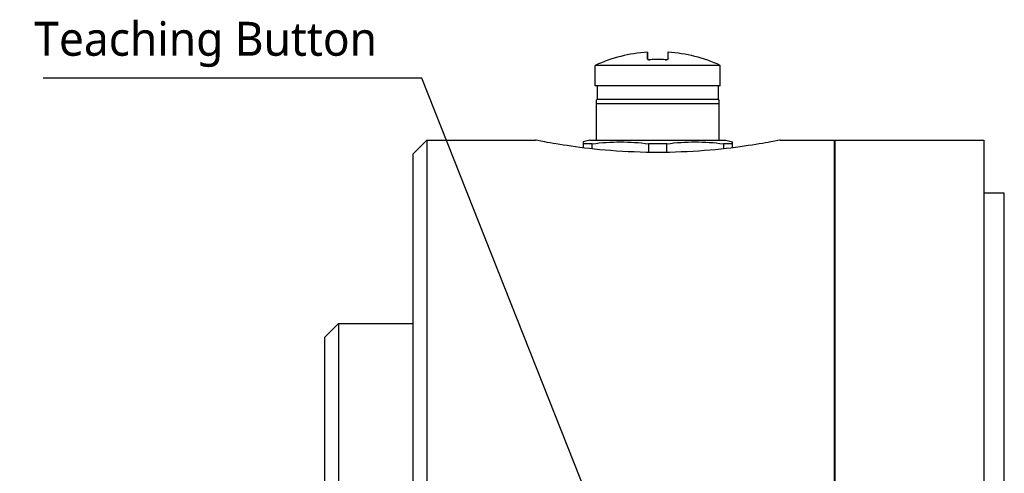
# Model space of a CAD drawing. Header units: millimetres. Extents: x 0 to 4378, y 0 to 2376.
# Tile 137 of 211: x 3582 to 3654, y 157 to 190. Entities that reach past the tile are written whole.
import ezdxf

# ---------------------------------------------------------------- set-up
doc = ezdxf.new("R2010")
doc.units = ezdxf.units.MM
doc.header["$LTSCALE"] = 0.2
doc.styles.add('Rainbow-2.5 Style', font='malgunsl.ttf')
doc.dimstyles.new('Rainbow-2.5 Style$7', dxfattribs={"dimtxt": 2.5, "dimasz": 2.5, "dimexe": 1, "dimexo": 1, "dimgap": 1, "dimtad": 1, "dimdsep": 46, "dimtxsty": 'Rainbow-2.5 Style', "dimcen": 0, "dimclrd": 251, "dimclre": 251, "dimclrt": 7, "dimazin": 3, "dimtp": 0.1, "dimtm": 0.1, "dimtfac": 0.71, "dimtmove": 0, "dimatfit": 3, "dimfxl": 1, "dimlwd": -1, "dimlwe": -1, "dimarcsym": 1})

# ---------------------------------------------------------------- blocks, each defined once
blk = doc.blocks.new('A$Ca2ede1ea')
for p, q in [((22.739, 51.474), (22.739, 50.969)), ((22.75, 50.959), (22.75, 51.464)), ((24.25, 51.464), (24.25, 50.959)), ((24.261, 50.969), (24.261, 51.474)), ((22.95, 50.914), (22.949, 50.914)), ((24.05, 50.914), (24.051, 50.914)), ((28.1, 50.5), (18.9, 50.5)), ((18.9, 49), (18.9, 50.5)), ((28.1, 49), (28.1, 50.5)), ((28.1, 49), (18.9, 49)), ((19.05, 49), (19.05, 48)), ((27.95, 49), (27.95, 48)), ((19.05, 48), (19, 47.971)), ((19, 47.682), (19, 47.971)), ((27.95, 48), (19.05, 48)), ((27.95, 48), (28, 47.971)), ((28, 47.971), (28, 47.682)), ((19, 45), (19, 47.682)), ((19, 47.682), (28, 47.682)), ((28, 47.682), (28, 45)), ((5.5, 44), (6.5, 45)), ((6.5, 45), (6.5, -45)), ((6.5, 45), (14.5, 45)), ((18.5, 45), (18, 44.866)), ((18.5, 45), (19, 45)), ((19, 45), (28, 45)), ((28, 45), (28.5, 45)), ((28.5, 45), (29, 44.866)), ((32.5, 45), (36.5, 45)), ((36.5, -45), (36.5, 45)), ((36.55, -45), (36.55, 45)), ((36.55, 45), (47.5, 45)), ((47.5, 45), (47.5, -45)), ((18, 44.866), (18, 44.732)), ((18.673, 44.732), (18, 44.732)), ((18, 44.732), (18, 44.433)), ((18.673, 44.354), (18.673, 44.732)), ((24.173, 44.732), (22.827, 44.732)), ((22.827, 44.732), (22.827, 44.096)), ((24.173, 44.096), (24.173, 44.732)), ((29, 44.732), (28.327, 44.732)), ((28.327, 44.732), (28.327, 44.354)), ((29, 44.732), (29, 44.866)), ((29, 44.433), (29, 44.732)), ((5.5, -44), (5.5, 44)), ((36.5, 43), (36.55, 43)), ((49, 41.1), (47.5, 41.1)), ((49, -41.1), (49, 41.1)), ((-1, 30.5), (0, 31.5)), ((0, 31.5), (0, -31.5)), ((0, 31.5), (5.5, 31.5)), ((-1, -30.5), (-1, 30.5))]:
    blk.add_line(p, q)
for centre, radius, start, end in [((23.5, 40.42), 11.08, 93.93668, 114.52955), ((22.74, 51.464), 0.01, 0, 93.93668), ((24.26, 51.464), 0.01, 86.06332, 180), ((23.5, 40.42), 11.08, 65.47045, 86.06332), ((23.5, 40.42), 10.509, 86.99707, 93.00293), ((23.5, 40.42), 10.508, 86.99707, 93.00293)]:
    blk.add_arc(centre, radius, start, end)
for centre, major_axis, start_param, end_param in [((22.74, 50.959), (0.01, 0), 0, 1.639504), ((24.26, 50.959), (-0.01, 0), 4.643681, 6.283185)]:
    blk.add_ellipse(centre, major_axis=major_axis, ratio=0.954313, start_param=start_param, end_param=end_param)
for points in [[(22.95, 50.914), (22.838, 50.908), (22.739, 50.935), (22.739, 50.969)], [(24.173, 44.732), (24.866, 44.818), (26.25, 44.914), (27.634, 44.818), (28.327, 44.732)]]:
    blk.add_open_spline(points, degree=3)
for points, knots in [([(22.75, 50.959), (22.75, 50.956), (22.751, 50.953), (22.758, 50.946), (22.763, 50.942), (22.777, 50.934), (22.789, 50.93), (22.817, 50.922), (22.833, 50.919), (22.869, 50.915), (22.89, 50.914), (22.923, 50.913), (22.936, 50.914), (22.949, 50.914)], [0, 0, 0, 0, 0.00580562, 0.00580562, 0.0102682, 0.0102682, 0.01640108, 0.01640108, 0.02253466, 0.02253466, 0.02889523, 0.02889523, 0.0328072, 0.0328072, 0.0328072, 0.0328072]), ([(24.261, 50.969), (24.261, 50.946), (24.22, 50.926), (24.155, 50.917), (24.135, 50.915), (24.113, 50.913), (24.09, 50.913), (24.077, 50.913), (24.064, 50.913), (24.05, 50.914)], [0, 0, 0, 0, 0.673247, 0.673247, 0.673247, 0.882394, 0.882394, 0.882394, 1, 1, 1, 1]), ([(24.051, 50.914), (24.072, 50.913), (24.094, 50.913), (24.133, 50.915), (24.152, 50.917), (24.186, 50.923), (24.201, 50.927), (24.225, 50.935), (24.235, 50.94), (24.246, 50.949), (24.249, 50.953), (24.25, 50.958), (24.25, 50.958), (24.25, 50.959)], [0, 0, 0, 0, 0.0064064, 0.0064064, 0.01259181, 0.01259181, 0.01885987, 0.01885987, 0.02520537, 0.02520537, 0.03115556, 0.03115556, 0.03278591, 0.03278591, 0.03278591, 0.03278591]), ([(24.051, 50.914), (24.072, 50.913), (24.094, 50.913), (24.134, 50.915), (24.152, 50.917), (24.186, 50.923), (24.201, 50.927), (24.225, 50.935), (24.235, 50.94), (24.246, 50.949), (24.249, 50.953), (24.25, 50.958), (24.25, 50.959), (24.25, 50.959)], [0, 0, 0, 0, 0.00643729, 0.00643729, 0.01263358, 0.01263358, 0.01889003, 0.01889003, 0.02522755, 0.02522755, 0.0311845, 0.0311845, 0.0327887, 0.0327887, 0.0327887, 0.0327887]), ([(32.5, 45), (32.5, 45), (32.273, 44.953), (31.353, 44.783), (30.661, 44.662), (29.067, 44.434), (28.057, 44.312), (25.84, 44.139), (24.633, 44.091), (22.367, 44.091), (21.16, 44.139), (18.943, 44.312), (17.933, 44.434), (16.339, 44.662), (15.647, 44.783), (14.727, 44.953), (14.5, 45), (14.5, 45)], [1.360025, 1.360025, 1.360025, 1.360025, 1.700021, 1.700021, 2.040018, 2.040018, 2.380034, 2.380034, 2.72005, 2.72005, 3.060065, 3.060065, 3.400081, 3.400081, 3.740078, 3.740078, 4.080074, 4.080074, 4.080074, 4.080074]), ([(18.673, 44.732), (19.366, 44.818), (20.063, 44.866), (21.447, 44.866), (22.138, 44.817), (22.827, 44.732)], [0, 0, 0, 0, 0.5, 0.5, 1, 1, 1, 1])]:
    blk.add_open_spline(points, degree=3, knots=knots)

msp = doc.modelspace()

# ---------------------------------------------------------------- block references
msp.add_blockref('A$Ca2ede1ea', (3605.316, 136.291))

# ---------------------------------------------------------------- texts
at = {"insert": (3608.158, 186.657), "char_height": 2.5, "attachment_point": 9, "style": 'Rainbow-2.5 Style'}
msp.add_mtext('Teaching Button', dxfattribs=at)

# ---------------------------------------------------------------- leaders
at = {"annotation_type": 0, "has_hookline": 1, "hookline_direction": 1, "text_width": 24.572}
msp.add_leader([(3629.372, 140.572), (3611.458, 185.857), (3608.958, 185.857)], dimstyle='Rainbow-2.5 Style$7', override={"dimgap": 0.8, "dimtad": 1}, dxfattribs=at)

doc.saveas('drawing.dxf')
